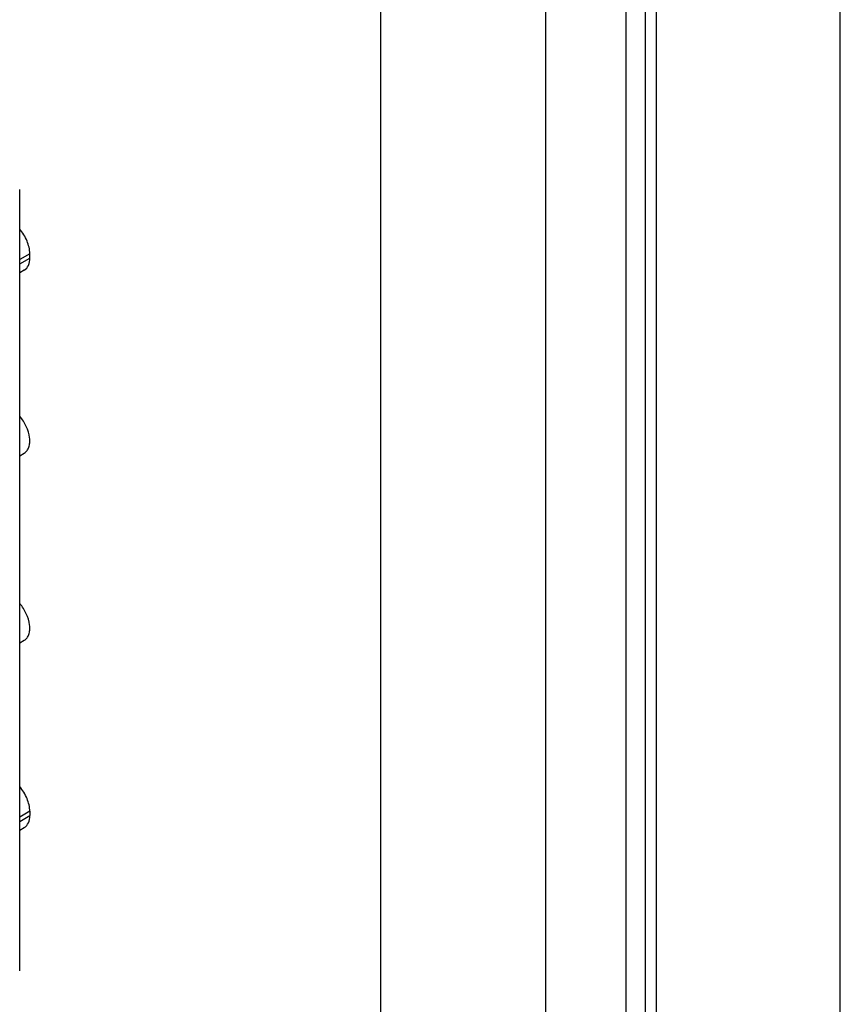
# Model space of a CAD drawing. Header units: inches. Extents: x 0 to 34, y 0 to 22.
# Tile 85 of 157: x 2.96 to 3.33, y 15.936 to 16.38. Entities that reach past the tile are written whole.
import ezdxf

# ---------------------------------------------------------------- set-up
doc = ezdxf.new("R2010")
doc.units = ezdxf.units.IN
doc.header["$LTSCALE"] = 1.87
doc.header["$MEASUREMENT"] = 0
doc.layers.get('0').update_dxf_attribs({"linetype": 'CONTINUOUS'})
doc.layers.add('02___PRT_ALL_AXES', color=7, linetype='CONTINUOUS')

msp = doc.modelspace()

# ---------------------------------------------------------------- linework, layer by layer
at = {"color": 7, "linetype": 'CONTINUOUS'}
for p, q in [((3.24692, 14.73531), (3.24692, 16.45824)), ((3.3297, 14.6648), (3.3297, 16.45782)), ((3.23329, 14.75162), (3.23329, 16.439)), ((3.24193, 14.73901), (3.24193, 16.42694)), ((2.96001, 15.95132), (2.96001, 16.30332)), ((2.96455, 16.27439), (2.96001, 16.27177)), ((2.96455, 16.27246), (2.96455, 16.27439)), ((2.96001, 16.26984), (2.96455, 16.27246)), ((2.9621, 16.26705), (2.96001, 16.26585)), ((2.96001, 16.18339), (2.9621, 16.1846)), ((2.96001, 16.09901), (2.9621, 16.10022)), ((2.96455, 16.02317), (2.96001, 16.02055)), ((2.96001, 16.01862), (2.96455, 16.02124)), ((2.96455, 16.02317), (2.96455, 16.02124)), ((2.96001, 16.01463), (2.9621, 16.01583))]:
    msp.add_line(p, q, dxfattribs=at)
for points, knots in [([(2.96455, 16.27439), (2.96455, 16.27633), (2.96355, 16.28038), (2.96143, 16.28391), (2.96006, 16.28553)], [0, 0, 0, 0, 0.478275, 1, 1, 1, 1]), ([(2.9621, 16.26705), (2.9629, 16.26751), (2.96427, 16.26924), (2.96455, 16.27133), (2.96455, 16.27246)], [0, 0, 0, 0, 0.449166, 1, 1, 1, 1]), ([(2.9621, 16.1846), (2.96257, 16.18487), (2.96343, 16.18565), (2.96424, 16.1873), (2.9646, 16.18932), (2.96447, 16.1925), (2.96316, 16.1967), (2.96124, 16.19975), (2.96006, 16.20114)], [0, 0, 0, 0, 0.087895, 0.184348, 0.294445, 0.41921, 0.702146, 1, 1, 1, 1]), ([(2.9621, 16.10022), (2.96257, 16.10049), (2.96343, 16.10127), (2.96424, 16.10291), (2.9646, 16.10493), (2.96447, 16.10812), (2.96316, 16.11232), (2.96124, 16.11537), (2.96006, 16.11676)], [0, 0, 0, 0, 0.087895, 0.184348, 0.294445, 0.41921, 0.702146, 1, 1, 1, 1]), ([(2.96455, 16.02317), (2.96455, 16.02511), (2.96355, 16.02916), (2.96143, 16.03269), (2.96006, 16.03431)], [0, 0, 0, 0, 0.478275, 1, 1, 1, 1]), ([(2.9621, 16.01583), (2.9629, 16.01629), (2.96427, 16.01802), (2.96455, 16.02011), (2.96455, 16.02124)], [0, 0, 0, 0, 0.449166, 1, 1, 1, 1])]:
    msp.add_open_spline(points, degree=3, knots=knots, dxfattribs=at)
at = {"layer": '02___PRT_ALL_AXES', "color": 3, "linetype": 'CONTINUOUS'}
for p, q in [((3.1226, 16.41979), (3.1226, 14.75099)), ((3.19684, 16.41979), (3.19684, 14.75099))]:
    msp.add_line(p, q, dxfattribs=at)

doc.saveas('drawing.dxf')
